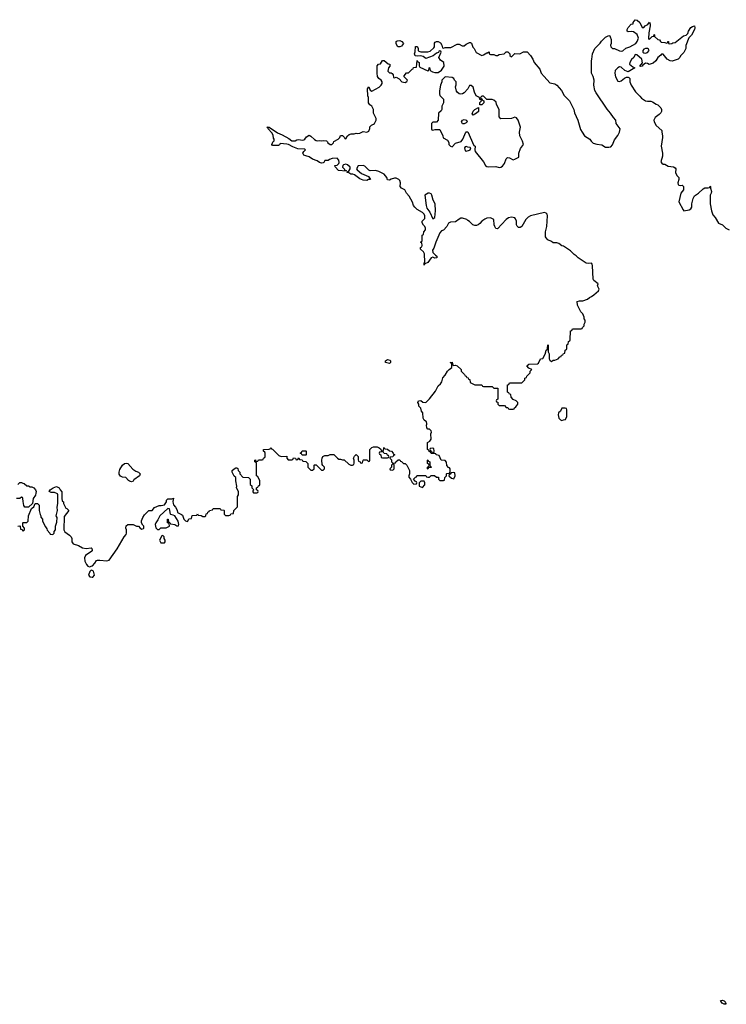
# Model space of a CAD drawing. Header units: inches. Extents: x 2494115 to 2685112, y 774173 to 915163.
# Tile 168 of 215: x 2639169 to 2647276, y 863346 to 874642. Entities that reach past the tile are written whole.
import ezdxf

# ---------------------------------------------------------------- set-up
doc = ezdxf.new("R2010")
doc.units = ezdxf.units.IN
doc.header["$MEASUREMENT"] = 0
for name, color, linetype in [('C6836', 7, 'Continuous'), ('C6846', 7, 'Continuous'), ('C6847', 7, 'Continuous')]:
    doc.layers.add(name, color=color, linetype=linetype)

msp = doc.modelspace()

# ---------------------------------------------------------------- linework, layer by layer
at = {"layer": 'C6836', "color": 5, "elevation": 60}
for points in [[(2639146, 869310), (2639170, 869334), (2639190, 869334), (2639204, 869324), (2639220, 869320), (2639250, 869294), (2639270, 869294), (2639290, 869282), (2639310, 869282), (2639330, 869272), (2639352, 869250), (2639358, 869230), (2639356, 869210), (2639351, 869189), (2639322, 869150), (2639314, 869090), (2639271, 869049), (2639228, 869048), (2639218, 869070), (2639207, 869113), (2639206, 869150), (2639202, 869162), (2639190, 869166), (2639172, 869148), (2639133, 869147)], [(2639146, 868830), (2639170, 868834), (2639174, 868830), (2639178, 868798), (2639193, 868793), (2639210, 868774), (2639226, 868790), (2639226, 868810), (2639206, 868830), (2639206, 868870), (2639210, 868874), (2639250, 868874), (2639266, 868890), (2639269, 868950), (2639304, 869036), (2639330, 869054), (2639346, 869090), (2639372, 869092), (2639392, 869072), (2639392, 869010), (2639404, 868964), (2639412, 868950), (2639413, 868933), (2639432, 868910), (2639432, 868890), (2639464, 868824), (2639480, 868800), (2639484, 868784), (2639513, 868753), (2639518, 868738), (2639550, 868734), (2639566, 868750), (2639566, 868770), (2639578, 868790), (2639578, 868830), (2639596, 868876), (2639598, 868930), (2639589, 868950), (2639602, 869010), (2639599, 869050), (2639608, 869090), (2639606, 869190), (2639602, 869202), (2639570, 869218), (2639530, 869218), (2639509, 869230), (2639518, 869250), (2639552, 869272), (2639590, 869285), (2639622, 869270), (2639632, 869250), (2639653, 869227), (2639653, 869153), (2639658, 869118), (2639671, 869111), (2639673, 869093), (2639698, 869038), (2639710, 869034), (2639732, 869010), (2639678, 868942), (2639675, 868790), (2639688, 868768), (2639741, 868730), (2639758, 868710), (2639766, 868690), (2639766, 868650), (2639782, 868630), (2639842, 868610), (2639890, 868581), (2639930, 868576), (2639990, 868582), (2639995, 868575), (2640000, 868558)], [(2640000, 868547), (2639997, 868543), (2639925, 868495), (2639912, 868468), (2639916, 868430), (2639935, 868390), (2639950, 868371), (2639970, 868365), (2640000, 868376)], [(2640000, 868322), (2639990, 868328), (2639972, 868310), (2639958, 868270), (2639974, 868250), (2640000, 868247)]]:
    msp.add_lwpolyline(points, dxfattribs=at)
at = {"layer": 'C6846', "color": 5, "elevation": 60}
for points in [[(2640000, 868376), (2640003, 868377), (2640032, 868408), (2640050, 868436), (2640060, 868440), (2640090, 868443), (2640170, 868434), (2640197, 868443), (2640289, 868570), (2640369, 868711), (2640390, 868734), (2640395, 868750), (2640395, 868790), (2640388, 868810), (2640390, 868834), (2640409, 868851), (2640470, 868852), (2640510, 868832), (2640532, 868832), (2640552, 868810), (2640570, 868798), (2640590, 868805), (2640595, 868810), (2640595, 868830), (2640582, 868842), (2640566, 868870), (2640568, 868892), (2640582, 868930), (2640600, 868960), (2640650, 869012), (2640690, 869012), (2640716, 869044), (2640742, 869058), (2640770, 869068), (2640792, 869068), (2640830, 869076), (2640855, 869110), (2640855, 869130), (2640870, 869145), (2640916, 869144), (2640932, 869152), (2640926, 869114), (2640931, 869090), (2640935, 869075), (2640956, 869050), (2640975, 869015), (2640978, 868990), (2641026, 868966), (2641036, 868956), (2641051, 868910), (2641070, 868891), (2641090, 868885), (2641098, 868890), (2641110, 868914), (2641142, 868918), (2641147, 868953), (2641202, 868958), (2641210, 868974), (2641218, 868958), (2641250, 868954), (2641270, 868942), (2641296, 868944), (2641306, 868950), (2641307, 868973), (2641322, 868978), (2641327, 868993), (2641342, 868998), (2641348, 869012), (2641382, 869018), (2641390, 869034), (2641470, 869034), (2641478, 869018), (2641510, 869014), (2641514, 869010), (2641514, 868970), (2641530, 868954), (2641570, 868954), (2641582, 868958), (2641590, 868974), (2641622, 868978), (2641626, 869010), (2641667, 869053), (2641666, 869170), (2641678, 869190), (2641678, 869230), (2641658, 869270), (2641662, 869290), (2641649, 869350), (2641648, 869388), (2641630, 869406), (2641608, 869450), (2641608, 869470), (2641630, 869491), (2641650, 869502), (2641660, 869500), (2641673, 869493), (2641674, 869470), (2641694, 869450), (2641694, 869430), (2641730, 869394), (2641794, 869390), (2641814, 869370), (2641814, 869310), (2641833, 869293), (2641834, 869270), (2641854, 869250), (2641844, 869236), (2641844, 869224), (2641850, 869214), (2641890, 869214), (2641902, 869218), (2641906, 869230), (2641902, 869242), (2641886, 869250), (2641886, 869270), (2641902, 869278), (2641907, 869293), (2641922, 869298), (2641926, 869310), (2641926, 869350), (2641902, 869402), (2641886, 869410), (2641886, 869550), (2641882, 869562), (2641866, 869570), (2641866, 869590), (2641873, 869593), (2641878, 869578), (2641890, 869574), (2641902, 869578), (2641910, 869594), (2641950, 869594), (2641962, 869598), (2641967, 869613), (2641982, 869618), (2641986, 869630), (2641986, 869670), (2641982, 869682), (2641966, 869690), (2641966, 869710), (2642030, 869714), (2642042, 869718), (2642050, 869734), (2642058, 869718), (2642070, 869714), (2642144, 869644), (2642170, 869632), (2642233, 869633), (2642234, 869610), (2642250, 869594), (2642290, 869594), (2642302, 869598), (2642310, 869614), (2642333, 869613), (2642338, 869598), (2642350, 869594), (2642362, 869598), (2642370, 869614), (2642378, 869598), (2642410, 869594), (2642418, 869578), (2642453, 869573), (2642474, 869550), (2642474, 869510), (2642510, 869474), (2642530, 869474), (2642546, 869490), (2642546, 869530), (2642550, 869534), (2642570, 869534), (2642630, 869474), (2642650, 869474), (2642666, 869490), (2642666, 869510), (2642647, 869527), (2642640, 869540), (2642635, 869590), (2642638, 869610), (2642648, 869630), (2642670, 869642), (2642710, 869642), (2642730, 869652), (2642772, 869652), (2642814, 869610), (2642830, 869602), (2642850, 869602), (2642873, 869593), (2642890, 869592), (2642944, 869544), (2642970, 869532), (2642987, 869533), (2643002, 869538), (2643007, 869553), (2643007, 869587), (2642998, 869610), (2643010, 869634), (2643028, 869652), (2643052, 869630), (2643053, 869593), (2643058, 869578), (2643074, 869570), (2643078, 869558), (2643090, 869554), (2643102, 869558), (2643108, 869590), (2643113, 869593), (2643150, 869594), (2643170, 869574), (2643182, 869578), (2643186, 869590), (2643186, 869710), (2643210, 869734), (2643230, 869742), (2643270, 869742), (2643294, 869730), (2643313, 869713), (2643318, 869698), (2643330, 869694), (2643342, 869698), (2643346, 869730), (2643350, 869734), (2643358, 869718), (2643390, 869714), (2643410, 869694), (2643434, 869690), (2643454, 869670), (2643458, 869658), (2643474, 869650), (2643458, 869642), (2643450, 869626), (2643418, 869622), (2643414, 869610), (2643433, 869593), (2643434, 869570), (2643450, 869554), (2643482, 869558), (2643486, 869570), (2643510, 869594), (2643530, 869594), (2643538, 869578), (2643550, 869574), (2643572, 869552), (2643591, 869551), (2643611, 869531), (2643642, 869470), (2643642, 869430), (2643632, 869410), (2643633, 869393), (2643654, 869370), (2643670, 869334), (2643690, 869314), (2643722, 869318), (2643726, 869330), (2643722, 869342), (2643707, 869347), (2643686, 869370), (2643710, 869394), (2643722, 869398), (2643726, 869410), (2643733, 869413), (2643830, 869414), (2643838, 869398), (2643850, 869394), (2643870, 869394), (2643890, 869414), (2643927, 869413), (2643950, 869394), (2643973, 869393), (2643974, 869370), (2643990, 869354), (2644030, 869354), (2644042, 869358), (2644046, 869390), (2644066, 869410), (2644066, 869430), (2644070, 869434), (2644102, 869438), (2644106, 869450), (2644106, 869490), (2644102, 869502), (2644090, 869506), (2644068, 869528), (2644067, 869567), (2644050, 869586), (2644006, 869590), (2643982, 869642), (2643948, 869648), (2643942, 869662), (2643930, 869666), (2643890, 869666), (2643882, 869682), (2643867, 869687), (2643862, 869702), (2643846, 869710), (2643846, 869790), (2643875, 869805), (2643888, 869830), (2643886, 869890), (2643894, 869910), (2643890, 869926), (2643870, 869946), (2643850, 869946), (2643840, 869960), (2643838, 869990), (2643840, 870000)], [(2640000, 868558), (2640002, 868550), (2640000, 868547)], [(2640000, 868247), (2640010, 868246), (2640029, 868270), (2640014, 868314), (2640000, 868322)]]:
    msp.add_lwpolyline(points, dxfattribs=at)
at = {"layer": 'C6846', "color": 5}
for points, elevation in [([(2642410, 869646), (2642402, 869662), (2642386, 869670), (2642402, 869678), (2642410, 869694), (2642450, 869694), (2642454, 869690), (2642454, 869650), (2642450, 869646)], 60), ([(2643330, 869686), (2643298, 869682), (2643294, 869670), (2643298, 869658), (2643314, 869650), (2643318, 869618), (2643330, 869614), (2643390, 869614), (2643402, 869618), (2643406, 869630), (2643402, 869642), (2643387, 869647), (2643382, 869662), (2643350, 869666), (2643342, 869682)], 60), ([(2643910, 869726), (2643878, 869722), (2643874, 869710), (2643878, 869698), (2643893, 869693), (2643898, 869678), (2643910, 869674), (2643922, 869678), (2643926, 869690), (2643922, 869722)], 60), ([(2643850, 869486), (2643846, 869490), (2643846, 869510), (2643862, 869518), (2643866, 869530), (2643862, 869542), (2643846, 869550), (2643847, 869587), (2643852, 869592), (2643858, 869578), (2643874, 869570), (2643874, 869530), (2643878, 869518), (2643892, 869510), (2643890, 869506), (2643858, 869502)], 60), ([(2640450, 869342), (2640430, 869348), (2640416, 869356), (2640386, 869390), (2640350, 869395), (2640325, 869405), (2640309, 869429), (2640309, 869450), (2640317, 869483), (2640347, 869533), (2640370, 869551), (2640390, 869556), (2640411, 869551), (2640467, 869487), (2640502, 869462), (2640532, 869450), (2640552, 869430), (2640542, 869410), (2640478, 869362), (2640470, 869349)], 60), ([(2643450, 869546), (2643434, 869530), (2643433, 869507), (2643414, 869490), (2643418, 869478), (2643450, 869474), (2643466, 869490), (2643466, 869530), (2643462, 869542)], 60), ([(2643810, 869346), (2643770, 869346), (2643754, 869330), (2643754, 869290), (2643790, 869274), (2643816, 869304), (2643818, 869330)], 60), ([(2644150, 869446), (2644118, 869442), (2644114, 869430), (2644098, 869422), (2644094, 869410), (2644124, 869384), (2644150, 869374), (2644166, 869410), (2644162, 869442)], 60), ([(2640870, 869035), (2640778, 868950), (2640755, 868905), (2640731, 868870), (2640725, 868850), (2640730, 868814), (2640750, 868794), (2640770, 868794), (2640788, 868812), (2640850, 868814), (2640886, 868830), (2640882, 868862), (2640866, 868870), (2640866, 868910), (2640870, 868912), (2640874, 868910), (2640878, 868878), (2640892, 868872), (2640898, 868858), (2640950, 868852), (2640970, 868834), (2640990, 868834), (2640995, 868850), (2640989, 868890), (2640948, 868950), (2640930, 868959), (2640904, 868964), (2640898, 868970), (2640893, 869013), (2640886, 869030)], 60), ([(2640810, 868726), (2640798, 868722), (2640774, 868670), (2640790, 868642), (2640830, 868642), (2640838, 868650), (2640838, 868670), (2640826, 868690), (2640826, 868710)], 60), ([(2647270, 863346), (2647250, 863349), (2647230, 863361), (2647219, 863370), (2647209, 863390), (2647230, 863394), (2647250, 863385), (2647265, 863370), (2647264, 863364), (2647274, 863346)], 40)]:
    msp.add_lwpolyline(points, close=True, dxfattribs=dict(at, elevation=elevation))
at = {"layer": 'C6847', "color": 5, "elevation": 60}
msp.add_lwpolyline([(2643840, 870000), (2643842, 870010), (2643835, 870030), (2643809, 870049), (2643799, 870070), (2643793, 870130), (2643779, 870150), (2643770, 870186), (2643748, 870210), (2643748, 870230), (2643738, 870250), (2643746, 870270), (2643770, 870272), (2643793, 870253), (2643830, 870252), (2643870, 870292), (2643939, 870381), (2643970, 870442), (2643997, 870463), (2644014, 870486), (2644025, 870535), (2644050, 870562), (2644078, 870610), (2644098, 870630), (2644128, 870650), (2644127, 870687), (2644122, 870702), (2644106, 870710), (2644130, 870712), (2644138, 870678), (2644150, 870674), (2644170, 870678), (2644190, 870672), (2644234, 870630), (2644234, 870610), (2644273, 870573), (2644278, 870558), (2644293, 870553), (2644298, 870538), (2644313, 870533), (2644318, 870518), (2644333, 870513), (2644338, 870478), (2644390, 870454), (2644470, 870454), (2644478, 870438), (2644490, 870434), (2644590, 870434), (2644610, 870414), (2644653, 870413), (2644654, 870290), (2644638, 870282), (2644634, 870270), (2644638, 870258), (2644653, 870253), (2644654, 870230), (2644670, 870214), (2644730, 870214), (2644750, 870194), (2644770, 870194), (2644778, 870178), (2644790, 870174), (2644830, 870174), (2644842, 870178), (2644846, 870190), (2644860, 870200), (2644886, 870230), (2644886, 870250), (2644866, 870270), (2644830, 870286), (2644806, 870310), (2644802, 870342), (2644787, 870347), (2644782, 870362), (2644767, 870367), (2644767, 870453), (2644782, 870458), (2644790, 870474), (2644930, 870474), (2644950, 870494), (2644966, 870510), (2644966, 870530), (2644982, 870538), (2644987, 870553), (2645026, 870590), (2645026, 870610), (2645046, 870630), (2645010, 870646), (2644986, 870670), (2645010, 870691), (2645110, 870692), (2645120, 870700), (2645146, 870750), (2645170, 870754), (2645196, 870804), (2645207, 870833), (2645208, 870852), (2645222, 870858), (2645226, 870870), (2645227, 870913), (2645233, 870907), (2645234, 870830), (2645242, 870810), (2645242, 870750), (2645250, 870734), (2645270, 870722), (2645290, 870734), (2645310, 870734), (2645346, 870750), (2645367, 870773), (2645382, 870778), (2645387, 870793), (2645402, 870798), (2645407, 870813), (2645422, 870818), (2645426, 870850), (2645442, 870858), (2645446, 870870), (2645446, 870910), (2645462, 870918), (2645466, 870950), (2645482, 870958), (2645486, 870970), (2645487, 871073), (2645502, 871078), (2645510, 871094), (2645610, 871094), (2645622, 871098), (2645626, 871110), (2645646, 871130), (2645646, 871150), (2645658, 871170), (2645656, 871196), (2645646, 871210), (2645646, 871230), (2645630, 871266), (2645606, 871290), (2645568, 871368), (2645566, 871410), (2645590, 871418), (2645630, 871418), (2645683, 871437), (2645705, 871455), (2645730, 871466), (2645756, 871484), (2645808, 871530), (2645818, 871550), (2645798, 871590), (2645806, 871610), (2645758, 871650), (2645750, 871666), (2645742, 871822), (2645737, 871837), (2645730, 871849), (2645690, 871844), (2645668, 871850), (2645578, 871910), (2645554, 871934), (2645530, 871948), (2645490, 871989), (2645410, 872042), (2645390, 872048), (2645354, 872074), (2645330, 872082), (2645290, 872082), (2645270, 872098), (2645230, 872118), (2645210, 872138), (2645202, 872150), (2645202, 872210), (2645215, 872270), (2645226, 872390), (2645221, 872410), (2645210, 872424), (2645190, 872429), (2645030, 872393), (2645003, 872377), (2644976, 872350), (2644931, 872269), (2644910, 872258), (2644890, 872258), (2644875, 872275), (2644869, 872290), (2644868, 872332), (2644859, 872359), (2644848, 872370), (2644810, 872378), (2644778, 872370), (2644750, 872349), (2644650, 872242), (2644630, 872246), (2644619, 872270), (2644613, 872290), (2644609, 872349), (2644570, 872369), (2644530, 872364), (2644507, 872353), (2644471, 872329), (2644450, 872302), (2644430, 872288), (2644410, 872282), (2644390, 872282), (2644369, 872289), (2644330, 872328), (2644310, 872338), (2644298, 872350), (2644250, 872364), (2644230, 872364), (2644210, 872354), (2644170, 872322), (2644110, 872318), (2644090, 872306), (2644071, 872269), (2644031, 872229), (2644010, 872218), (2643990, 872195), (2643942, 872090), (2643919, 872021), (2643904, 871996), (2643910, 871972), (2643940, 871940), (2643954, 871930), (2643954, 871910), (2643930, 871908), (2643910, 871918), (2643890, 871909), (2643850, 871858), (2643818, 871842), (2643810, 871826), (2643809, 871851), (2643818, 871862), (2643814, 871954), (2643800, 871980), (2643766, 872010), (2643766, 872030), (2643782, 872038), (2643786, 872050), (2643782, 872082), (2643766, 872090), (2643782, 872098), (2643786, 872110), (2643786, 872170), (2643802, 872178), (2643806, 872210), (2643826, 872230), (2643826, 872250), (2643818, 872270), (2643803, 872283), (2643786, 872310), (2643786, 872330), (2643817, 872363), (2643817, 872390), (2643809, 872410), (2643789, 872430), (2643730, 872464), (2643702, 872490), (2643689, 872510), (2643675, 872550), (2643639, 872619), (2643608, 872650), (2643589, 872689), (2643549, 872710), (2643535, 872730), (2643539, 872770), (2643530, 872798), (2643518, 872810), (2643490, 872822), (2643470, 872822), (2643430, 872814), (2643410, 872802), (2643390, 872806), (2643382, 872830), (2643350, 872869), (2643290, 872899), (2643250, 872913), (2643190, 872909), (2643174, 872914), (2643130, 872962), (2643110, 872969), (2643053, 872967), (2643032, 872930), (2643040, 872920), (2643090, 872876), (2643170, 872842), (2643194, 872810), (2643170, 872808), (2643150, 872798), (2643110, 872802), (2643070, 872815), (2643010, 872862), (2642990, 872869), (2642970, 872869), (2642945, 872885), (2642926, 872890), (2642926, 872894), (2642950, 872912), (2642962, 872930), (2642962, 872950), (2642930, 872977), (2642910, 872983), (2642885, 872975), (2642878, 872970), (2642872, 872950), (2642892, 872930), (2642894, 872914), (2642906, 872914), (2642914, 872910), (2642914, 872906), (2642826, 872910), (2642787, 872953), (2642786, 872970), (2642810, 872972), (2642830, 872992), (2642836, 873004), (2642832, 873032), (2642810, 873053), (2642754, 873050), (2642722, 873038), (2642710, 873026), (2642670, 873026), (2642657, 873003), (2642650, 872998), (2642630, 872995), (2642610, 873002), (2642583, 873023), (2642530, 873042), (2642490, 873069), (2642450, 873079), (2642430, 873089), (2642419, 873110), (2642429, 873131), (2642448, 873150), (2642436, 873156), (2642359, 873159), (2642302, 873182), (2642252, 873212), (2642235, 873215), (2642158, 873222), (2642150, 873206), (2642140, 873200), (2642070, 873198), (2642062, 873210), (2642069, 873230), (2642076, 873244), (2642088, 873252), (2642089, 873270), (2642082, 873282), (2642076, 873316), (2642063, 873343), (2642018, 873390), (2642018, 873398), (2642006, 873410), (2642032, 873410), (2642125, 873345), (2642182, 873322), (2642258, 873278), (2642290, 873253), (2642330, 873251), (2642350, 873265), (2642370, 873268), (2642410, 873259), (2642430, 873263), (2642442, 873270), (2642460, 873300), (2642490, 873316), (2642510, 873306), (2642550, 873266), (2642570, 873256), (2642590, 873251), (2642610, 873256), (2642630, 873251), (2642650, 873256), (2642690, 873251), (2642702, 873242), (2642705, 873230), (2642730, 873212), (2642750, 873212), (2642768, 873230), (2642775, 873245), (2642822, 873270), (2642842, 873290), (2642850, 873312), (2642872, 873312), (2642894, 873290), (2642898, 873278), (2642910, 873274), (2642929, 873311), (2642950, 873325), (2642971, 873331), (2643007, 873333), (2643030, 873342), (2643050, 873338), (2643070, 873341), (2643110, 873358), (2643150, 873352), (2643175, 873365), (2643187, 873393), (2643188, 873412), (2643207, 873433), (2643230, 873442), (2643238, 873450), (2643258, 873490), (2643258, 873510), (2643228, 873570), (2643228, 873610), (2643209, 873649), (2643186, 873666), (2643169, 873690), (2643169, 873750), (2643162, 873770), (2643158, 873850), (2643173, 873873), (2643190, 873834), (2643210, 873822), (2643294, 873866), (2643318, 873890), (2643328, 873910), (2643328, 873930), (2643318, 873950), (2643289, 873969), (2643275, 873990), (2643269, 874030), (2643270, 874114), (2643286, 874130), (2643310, 874134), (2643330, 874174), (2643350, 874174), (2643397, 874137), (2643414, 874130), (2643414, 874110), (2643402, 874090), (2643394, 874050), (2643410, 874034), (2643430, 874032), (2643444, 874024), (2643454, 874010), (2643458, 873978), (2643470, 873974), (2643490, 873982), (2643524, 873964), (2643554, 873930), (2643590, 873922), (2643610, 873934), (2643618, 873950), (2643578, 873990), (2643590, 874014), (2643608, 874032), (2643630, 874034), (2643670, 874074), (2643682, 874078), (2643687, 874093), (2643722, 874098), (2643730, 874172), (2643738, 874158), (2643752, 874150), (2643753, 874113), (2643758, 874098), (2643850, 874054), (2643862, 874058), (2643866, 874090), (2643870, 874092), (2643878, 874058), (2643904, 874044), (2643930, 874038), (2643970, 874038), (2644010, 874062), (2644039, 874110), (2644035, 874150), (2643996, 874176), (2643978, 874210), (2644006, 874270), (2644002, 874282), (2643990, 874286), (2643978, 874282), (2643973, 874267), (2643950, 874258), (2643911, 874229), (2643830, 874198), (2643798, 874218), (2643770, 874229), (2643730, 874222), (2643708, 874228), (2643698, 874250), (2643707, 874273), (2643710, 874334), (2643730, 874334), (2643734, 874330), (2643742, 874310), (2643742, 874290), (2643750, 874282), (2643770, 874274), (2643850, 874272), (2643878, 874282), (2643920, 874320), (2643928, 874330), (2643928, 874372), (2643936, 874384), (2643950, 874392), (2643972, 874392), (2643998, 874378), (2644014, 874350), (2644018, 874318), (2644030, 874314), (2644050, 874322), (2644116, 874324), (2644190, 874362), (2644210, 874362), (2644244, 874344), (2644270, 874342), (2644290, 874362), (2644330, 874382), (2644340, 874380), (2644352, 874372), (2644366, 874326), (2644382, 874310), (2644405, 874265), (2644470, 874232), (2644490, 874238), (2644530, 874262), (2644538, 874262), (2644550, 874274), (2644554, 874270), (2644554, 874250), (2644570, 874242), (2644610, 874242), (2644633, 874233), (2644650, 874232), (2644670, 874241), (2644726, 874250), (2644750, 874272), (2644770, 874272), (2644794, 874250), (2644794, 874230), (2644810, 874214), (2644850, 874254), (2644908, 874252), (2644950, 874274), (2644990, 874274), (2645030, 874232), (2645058, 874190), (2645071, 874150), (2645135, 874075), (2645152, 874030), (2645185, 873990), (2645250, 873919), (2645310, 873906), (2645331, 873891), (2645386, 873830), (2645414, 873774), (2645476, 873710), (2645526, 873610), (2645534, 873574), (2645571, 873490), (2645604, 873384), (2645621, 873350), (2645650, 873311), (2645710, 873271), (2645725, 873250), (2645750, 873226), (2645790, 873215), (2645847, 873207), (2645890, 873181), (2645930, 873178), (2645950, 873185), (2645970, 873205), (2645995, 873265), (2646030, 873312), (2646050, 873352), (2646059, 873390), (2646014, 873450), (2646009, 873490), (2645980, 873520), (2645949, 873570), (2645910, 873614), (2645781, 873801), (2645769, 873830), (2645757, 873890), (2645759, 873950), (2645749, 873989), (2645729, 874030), (2645728, 874050), (2645729, 874171), (2645735, 874190), (2645742, 874250), (2645766, 874310), (2645830, 874374), (2645843, 874397), (2645890, 874442), (2645930, 874462), (2645938, 874458), (2645945, 874445), (2645954, 874414), (2645954, 874370), (2645947, 874350), (2645951, 874330), (2645970, 874311), (2645994, 874310), (2646050, 874285), (2646070, 874281), (2646090, 874286), (2646125, 874315), (2646170, 874331), (2646238, 874370), (2646255, 874390), (2646269, 874430), (2646254, 874474), (2646210, 874502), (2646190, 874508), (2646150, 874502), (2646138, 874510), (2646138, 874530), (2646150, 874554), (2646186, 874590), (2646206, 874594), (2646209, 874611), (2646230, 874642), (2646255, 874635), (2646282, 874610), (2646310, 874554), (2646330, 874554), (2646346, 874570), (2646375, 874585), (2646393, 874613), (2646402, 874590), (2646402, 874570), (2646387, 874493), (2646385, 874425), (2646390, 874414), (2646426, 874450), (2646446, 874454), (2646450, 874474), (2646454, 874470), (2646454, 874450), (2646490, 874414), (2646511, 874411), (2646522, 874390), (2646530, 874385), (2646570, 874382), (2646590, 874374), (2646602, 874378), (2646606, 874390), (2646611, 874391), (2646614, 874370), (2646626, 874366), (2646650, 874368), (2646663, 874377), (2646690, 874381), (2646785, 874455), (2646815, 874465), (2646835, 874485), (2646841, 874510), (2646870, 874551), (2646890, 874565), (2646910, 874571), (2646916, 874550), (2646911, 874530), (2646877, 874463), (2646847, 874433), (2646813, 874347), (2646812, 874310), (2646790, 874266), (2646752, 874228), (2646742, 874210), (2646722, 874190), (2646655, 874165), (2646630, 874169), (2646599, 874190), (2646550, 874248), (2646533, 874247), (2646525, 874235), (2646490, 874208), (2646466, 874170), (2646435, 874145), (2646390, 874129), (2646370, 874141), (2646350, 874145), (2646318, 874122), (2646310, 874110), (2646290, 874104), (2646284, 874110), (2646314, 874146), (2646307, 874190), (2646250, 874239), (2646230, 874242), (2646214, 874210), (2646190, 874184), (2646168, 874150), (2646167, 874130), (2646202, 874102), (2646225, 874090), (2646150, 874045), (2646110, 874058), (2646070, 874096), (2646050, 874100), (2646030, 874088), (2646002, 874058), (2645996, 874030), (2646005, 873985), (2646030, 873936), (2646050, 873933), (2646070, 873942), (2646108, 873972), (2646130, 873983), (2646150, 873984), (2646159, 873979), (2646168, 873968), (2646171, 873930), (2646185, 873890), (2646233, 873813), (2646283, 873763), (2646303, 873743), (2646350, 873711), (2646370, 873706), (2646410, 873706), (2646430, 873698), (2646470, 873672), (2646490, 873665), (2646525, 873630), (2646532, 873610), (2646532, 873590), (2646525, 873575), (2646506, 873554), (2646460, 873520), (2646445, 873490), (2646447, 873470), (2646471, 873430), (2646538, 873370), (2646535, 873350), (2646544, 873310), (2646544, 873290), (2646527, 873190), (2646545, 873110), (2646545, 873075), (2646526, 873010), (2646535, 872995), (2646550, 872985), (2646570, 872985), (2646610, 872961), (2646670, 872954), (2646690, 872942), (2646698, 872930), (2646692, 872890), (2646710, 872854), (2646732, 872830), (2646732, 872810), (2646721, 872770), (2646725, 872750), (2646730, 872745), (2646750, 872741), (2646770, 872745), (2646785, 872730), (2646783, 872690), (2646755, 872650), (2646731, 872551), (2646780, 872460), (2646790, 872451), (2646850, 872461), (2646869, 872471), (2646879, 872490), (2646879, 872530), (2646894, 872590), (2646910, 872622), (2646958, 872650), (2647010, 872702), (2647030, 872712), (2647067, 872713), (2647082, 872718), (2647090, 872734), (2647094, 872730), (2647094, 872710), (2647105, 872670), (2647102, 872650), (2647092, 872630), (2647091, 872530), (2647106, 872450), (2647122, 872402), (2647150, 872372), (2647188, 872308), (2647232, 872290), (2647270, 872252), (2647310, 872232)], dxfattribs=at)
for points in [[(2643530, 874329), (2643509, 874329), (2643490, 874366), (2643489, 874391), (2643500, 874400), (2643530, 874402), (2643554, 874390), (2643574, 874370), (2643550, 874338)], [(2646370, 874313), (2646350, 874313), (2646330, 874302), (2646320, 874290), (2646319, 874270), (2646330, 874263), (2646350, 874259), (2646370, 874265), (2646390, 874290), (2646383, 874303)], [(2644050, 873988), (2644012, 873950), (2644011, 873930), (2643998, 873890), (2643985, 873825), (2643985, 873790), (2643990, 873774), (2644031, 873730), (2644031, 873690), (2644011, 873650), (2644012, 873610), (2644004, 873596), (2643974, 873570), (2643972, 873490), (2643950, 873468), (2643910, 873466), (2643894, 873450), (2643894, 873390), (2643898, 873378), (2643910, 873374), (2643936, 873384), (2643990, 873382), (2644022, 873310), (2644026, 873286), (2644079, 873259), (2644092, 873232), (2644092, 873210), (2644110, 873192), (2644130, 873185), (2644170, 873225), (2644235, 873245), (2644255, 873270), (2644286, 873350), (2644290, 873354), (2644310, 873354), (2644378, 873198), (2644394, 873190), (2644391, 873150), (2644396, 873130), (2644490, 873011), (2644515, 872970), (2644530, 872957), (2644550, 872953), (2644630, 872956), (2644670, 872948), (2644690, 872951), (2644710, 872963), (2644730, 872991), (2644750, 873045), (2644763, 873057), (2644770, 873061), (2644790, 873059), (2644830, 873036), (2644850, 873041), (2644897, 873063), (2644897, 873110), (2644914, 873166), (2644949, 873210), (2644937, 873250), (2644909, 873310), (2644905, 873350), (2644913, 873410), (2644889, 873489), (2644870, 873515), (2644850, 873522), (2644810, 873509), (2644690, 873506), (2644669, 873529), (2644669, 873610), (2644638, 873670), (2644634, 873694), (2644610, 873718), (2644590, 873726), (2644530, 873726), (2644490, 873766), (2644470, 873766), (2644454, 873750), (2644458, 873738), (2644473, 873733), (2644478, 873718), (2644493, 873713), (2644494, 873690), (2644470, 873666), (2644450, 873666), (2644449, 873691), (2644466, 873710), (2644462, 873722), (2644450, 873726), (2644446, 873750), (2644408, 873770), (2644386, 873810), (2644370, 873866), (2644350, 873888), (2644330, 873886), (2644312, 873850), (2644270, 873804), (2644250, 873793), (2644231, 873789), (2644210, 873793), (2644190, 873809), (2644182, 873822), (2644169, 873870), (2644176, 873896), (2644178, 873930), (2644158, 873950), (2644148, 873968), (2644130, 873978)], [(2644370, 873546), (2644362, 873562), (2644370, 873592), (2644390, 873611), (2644433, 873633), (2644431, 873589), (2644410, 873568)], [(2644270, 873449), (2644249, 873449), (2644238, 873470), (2644248, 873490), (2644270, 873498), (2644294, 873490), (2644302, 873470), (2644290, 873458)], [(2644290, 873186), (2644278, 873182), (2644274, 873170), (2644278, 873138), (2644290, 873134), (2644330, 873145), (2644338, 873150), (2644346, 873170), (2644336, 873176), (2644310, 873178)], [(2643870, 872652), (2643854, 872650), (2643818, 872630), (2643831, 872509), (2643839, 872479), (2643874, 872434), (2643910, 872358), (2643930, 872372), (2643938, 872450), (2643935, 872530), (2643913, 872573), (2643898, 872630), (2643890, 872644)], [(2643410, 870698), (2643366, 870710), (2643366, 870730), (2643390, 870742), (2643416, 870736), (2643422, 870730), (2643422, 870710)], [(2645427, 870187), (2645390, 870186), (2645372, 870150), (2645352, 870130), (2645345, 870110), (2645354, 870070), (2645374, 870050), (2645390, 870042), (2645408, 870052), (2645430, 870054), (2645448, 870090), (2645447, 870167), (2645442, 870182)]]:
    msp.add_lwpolyline(points, close=True, dxfattribs=at)

doc.saveas('drawing.dxf')
